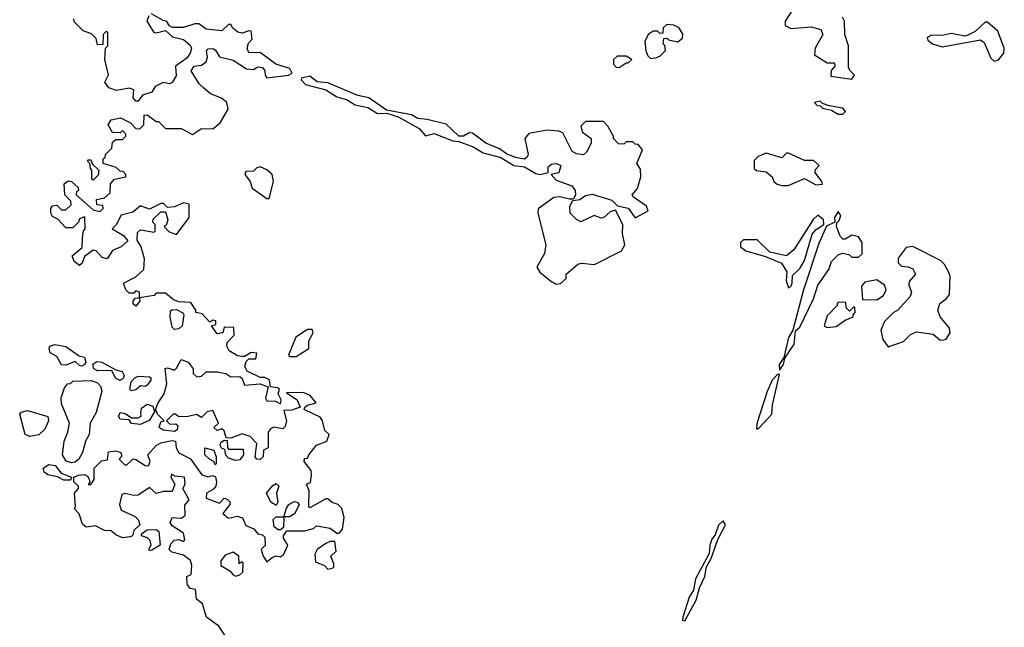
# Model space of a CAD drawing. Extents: x 2640764 to 2777785, y 718840 to 815082.
# Tile 32 of 148: x 2715510 to 2719870, y 726181 to 728871. Entities that reach past the tile are written whole.
import ezdxf

# ---------------------------------------------------------------- set-up
doc = ezdxf.new("R2010")
doc.units = 0

msp = doc.modelspace()

# ---------------------------------------------------------------- linework, layer by layer
at = {"layer": '0CON10XD'}
for points in [[(2718932.5, 728915), (2718900, 728865), (2718900, 728845), (2718925, 728832.5), (2719015, 728840), (2719057.3, 728827.3), (2719066.7, 728805), (2719032.5, 728745), (2719030, 728715), (2719085, 728680), (2719115, 728680), (2719120, 728675), (2719120, 728665), (2719103, 728647), (2719101.7, 728621.7), (2719195, 728607.5)], [(2716023.6, 726923.6), (2716065, 726896.7), (2716080, 726895), (2716087.5, 726915), (2716077.5, 726945), (2716115, 726986.2), (2716135, 726998), (2716185, 727007.5), (2716200, 727005), (2716203.3, 726975), (2716215, 726952.5), (2716266.4, 726926.4), (2716316.1, 726856.1), (2716345, 726846.7), (2716365, 726852.5), (2716377, 726847), (2716382, 726825), (2716378, 726805), (2716368.1, 726791.9), (2716336.7, 726775), (2716335, 726752.5), (2716395, 726730), (2716415, 726752.5), (2716428.3, 726748.3), (2716442.5, 726735), (2716440, 726725), (2716410, 726685), (2716435, 726663.3), (2716475, 726673.3), (2716496.1, 726666.1), (2716511.2, 726631.2), (2716546.1, 726616.1), (2716563.9, 726593.9), (2716585, 726590), (2716595, 726580), (2716597, 726543), (2716580, 726525), (2716587.5, 726495), (2716605, 726470), (2716629.3, 726490.7), (2716645, 726496.7), (2716665, 726493.3), (2716680, 726505), (2716696.7, 726545), (2716677.5, 726575), (2716677.5, 726585), (2716692.5, 726607.5), (2716771.7, 726608.3), (2716811.7, 726618.3), (2716825, 726630), (2716885, 726620), (2716915, 726597.5), (2716925, 726597.5), (2716940, 726615), (2716946.4, 726666.4), (2716937, 726707), (2716920, 726725), (2716893, 726733), (2716875, 726750), (2716865, 726750), (2716795, 726710), (2716790, 726715), (2716792.5, 726785), (2716780, 726815), (2716798.3, 726821.7), (2716802.5, 726855), (2716800, 726875), (2716770, 726915), (2716771.7, 726928.3), (2716785, 726930), (2716790, 726945), (2716825, 726987.5), (2716870, 727005), (2716880, 727035), (2716861.7, 727051.7), (2716851.2, 727095), (2716841.2, 727111.2), (2716770, 727145), (2716772.5, 727155), (2716785, 727163.8), (2716822.5, 727175), (2716796.4, 727206.4), (2716765, 727220), (2716691.7, 727218.3), (2716738.6, 727188.6), (2716752.5, 727155), (2716715, 727142.2), (2716680, 727140), (2716691.2, 727095), (2716685, 727070), (2716675, 727060), (2716635, 727066.7), (2716620.7, 727059.3), (2716610, 727045), (2716610, 726975), (2716590, 726965), (2716587.5, 726935), (2716575, 726923.3), (2716560, 726925), (2716552.5, 726935), (2716560, 726995), (2716530, 727025), (2716495, 727037.5), (2716445, 727017.5), (2716425, 727020), (2716415, 727050), (2716405, 727060), (2716385, 727052.5), (2716370, 727065), (2716390, 727085), (2716365, 727140), (2716340, 727135), (2716315, 727110), (2716293, 727123), (2716256.1, 727113.9), (2716215, 727112.5), (2716200, 727125), (2716190, 727125), (2716160, 727095), (2716175, 727080), (2716201.7, 727081.7), (2716210, 727075), (2716207.5, 727055), (2716195, 727047.5), (2716145, 727053.8), (2716127.5, 727065), (2716135, 727090), (2716150, 727095), (2716120, 727125), (2716115, 727140), (2716110, 727140), (2716085, 727097.5), (2716045, 727078.8), (2716005, 727082.5), (2715995, 727100), (2715955, 727102.5), (2715947.5, 727115), (2715955, 727132.5), (2715976.7, 727126.7), (2716005, 727107.5), (2716035, 727107.5), (2716047.5, 727115), (2716047, 727127), (2716049.3, 727150.7), (2716075, 727168.8), (2716099.3, 727159.3), (2716105, 727140), (2716110, 727140), (2716123.3, 727175), (2716150, 727215), (2716161.7, 727258.3), (2716153.9, 727326.1), (2716165, 727330), (2716195, 727320), (2716205, 727327.5), (2716225, 727366), (2716256, 727355), (2716277.5, 727325), (2716277.5, 727305), (2716295, 727290), (2716315, 727292.5), (2716335, 727311.2), (2716385, 727311.9), (2716422.5, 727305), (2716445, 727290), (2716485, 727291.2), (2716495, 727282.5), (2716505, 727252.5), (2716575, 727258.8), (2716610, 727245), (2716598, 727195), (2716604, 727184), (2716642.5, 727182.5), (2716665, 727170), (2716668, 727188), (2716653.9, 727213.9), (2716660, 727235), (2716651.7, 727241.7), (2716620, 727245), (2716616.7, 727276.7), (2716595, 727286.7), (2716575, 727287.5), (2716517.5, 727315), (2716507.5, 727335), (2716513, 727357), (2716525, 727370), (2716555, 727370), (2716560, 727395), (2716535, 727397.5), (2716505, 727380), (2716495, 727380), (2716475, 727382.5), (2716437.5, 727405), (2716427.5, 727425), (2716428.3, 727441.7), (2716460, 727475), (2716458.3, 727508.3), (2716415, 727510), (2716410, 727485), (2716385, 727480), (2716360, 727515), (2716378.3, 727521.7), (2716378.3, 727538.3), (2716365, 727540), (2716351.7, 727531.7), (2716318.3, 727568.3), (2716290, 727575), (2716290, 727585), (2716268.3, 727618.3), (2716215, 727622.5), (2716191.2, 727631.2), (2716155, 727660), (2716115, 727660), (2716105, 727650), (2716040, 727640), (2716042.5, 727625), (2716025, 727602.5), (2716013, 727613), (2716012.5, 727625), (2716021.7, 727638.3), (2716040, 727640), (2716040, 727665), (2716025, 727670), (2716015, 727660), (2715995, 727660), (2715980, 727675), (2715970, 727705), (2716025, 727732.5), (2716060, 727765), (2716063, 727813), (2716047.5, 727865), (2716030, 727895), (2716031.7, 727928.3), (2716045, 727940), (2716105, 727930), (2716110, 727935), (2716110, 727965), (2716100, 727975), (2716101.7, 727988.3), (2716135, 728020), (2716155, 728020), (2716166.7, 727985), (2716158.3, 727961.7), (2716150, 727955), (2716171.7, 727931.7), (2716205, 727920), (2716260, 727995), (2716260, 728055), (2716235, 728060), (2716195, 728042.5), (2716165, 728040), (2716147, 728057), (2716135, 728057.5), (2716085, 728032.5), (2716045, 728047.5), (2716010.7, 728019.3), (2715960, 728005), (2715937, 727963), (2715920, 727945), (2715970, 727915), (2715988.3, 727891.7), (2715960, 727865), (2715920.7, 727849.3), (2715897, 727813), (2715875, 727817.5), (2715848.3, 727848.3), (2715835, 727850), (2715797, 727823), (2715787, 727793), (2715775, 727782.5), (2715750.7, 727800.7), (2715742.5, 727825), (2715787, 727863), (2715787.5, 727905), (2715793, 727937), (2715800, 727945), (2715798.3, 727998.3), (2715775, 727990), (2715770, 727975), (2715745, 727950), (2715715, 727950), (2715678.3, 727988.3), (2715655, 728000), (2715647.5, 728015), (2715647.5, 728035), (2715655, 728047.5), (2715675, 728050), (2715695, 728030), (2715715, 728030), (2715738.3, 728051.7), (2715737, 728067), (2715710, 728095), (2715707.5, 728145), (2715725, 728157.5), (2715740, 728155), (2715768.3, 728128.3), (2715770, 728115), (2715761.7, 728108.3), (2715760, 728095), (2715835, 728030), (2715865, 728022.5), (2715880, 728035), (2715878.3, 728048.3), (2715851.7, 728051.7), (2715850, 728075), (2715885, 728082.5), (2715910, 728105), (2715912.5, 728145), (2715930, 728165), (2715980, 728175), (2715980, 728185), (2715968.3, 728198.3), (2715955, 728200), (2715937, 728217), (2715880, 728235), (2715880, 728255), (2715888.3, 728261.7), (2715890, 728275), (2715918.3, 728301.7), (2715921.7, 728328.3), (2715935, 728340), (2715965, 728340), (2715980, 728355), (2715980, 728365), (2715965, 728380), (2715955, 728370), (2715921.7, 728371.7), (2715902.5, 728405), (2715915, 728427.5), (2715957, 728437), (2716000, 728415), (2716025, 728390), (2716041.7, 728388.3), (2716060, 728405), (2716061.7, 728448.3), (2716075, 728450), (2716115, 728420), (2716125, 728420), (2716155, 728390), (2716225, 728388.8), (2716275, 728362.5), (2716315, 728388.8), (2716365, 728387.5), (2716397.5, 728415), (2716432.5, 728475), (2716427.5, 728505), (2716403.6, 728523.6), (2716355, 728542.5), (2716325, 728567.5), (2716305, 728587.5), (2716270, 728645), (2716282.5, 728665), (2716315, 728670), (2716335.8, 728684.2), (2716341.9, 728705), (2716337.1, 728732.9), (2716345, 728742.5), (2716365, 728744.4), (2716376.9, 728736.9), (2716395, 728707.5), (2716455, 728692.5), (2716515, 728653.8), (2716545, 728650), (2716565, 728662), (2716585, 728659.2), (2716596, 728645), (2716596.7, 728625), (2716605, 728613.3), (2716700, 728625), (2716716.2, 728633.8), (2716705.6, 728655.6), (2716644.4, 728674.4), (2716575, 728726.7), (2716525, 728724.2), (2716516.9, 728745), (2716523.1, 728766.9), (2716538.8, 728785), (2716535, 728820), (2716525, 728822.5), (2716495, 728811.2), (2716476.1, 728816.1), (2716453.6, 728833.6), (2716445, 728850), (2716435, 728850), (2716405, 728822.5), (2716335, 728830), (2716303, 728853), (2716285, 728853.3), (2716235, 728836.7), (2716187, 728837), (2716173.6, 728843.6), (2716160, 728865), (2716145, 728867.5), (2716093, 728897)], [(2716081.7, 728888.3), (2716072.5, 728865), (2716103.8, 728815), (2716115, 728812.5), (2716155, 728823.3), (2716186.7, 728795), (2716235, 728783.8), (2716265, 728758.8), (2716270.8, 728745), (2716265, 728723.3), (2716249.7, 728700.3), (2716200, 728665), (2716203, 728623), (2716185, 728592.5), (2716175, 728587.5), (2716145, 728592.5), (2716110, 728575), (2716095, 728550), (2716053.3, 728536.7), (2716035, 728510), (2716025, 728510), (2716012.5, 728525), (2716015, 728560), (2715995, 728567.5), (2715938.3, 728558.3), (2715905, 728570), (2715887.5, 728595), (2715903, 728627), (2715887.5, 728695), (2715890, 728745), (2715900, 728755), (2715900, 728815), (2715895, 728820), (2715880, 728805), (2715878.3, 728761.7), (2715855, 728760), (2715848.3, 728788.3), (2715828.3, 728808.3), (2715791.7, 728821.7), (2715751.7, 728861.7), (2715750, 728875)], [(2719195, 728607.5), (2719206.7, 728625), (2719186.2, 728646.2), (2719180.7, 728660.7), (2719180, 728755), (2719163.3, 728805), (2719162.5, 728865), (2719153, 728883)], [(2718305, 728700), (2718325, 728702.5), (2718345, 728710), (2718370, 728735), (2718367, 728757), (2718360, 728765), (2718361.7, 728788.3), (2718375, 728790), (2718382.5, 728782.5), (2718425, 728772.5), (2718445, 728790), (2718447, 728807), (2718430, 728835), (2718407, 728847), (2718375, 728850), (2718360, 728835), (2718358.3, 728811.7), (2718345, 728810), (2718335, 728820), (2718315, 728820), (2718292.5, 728805), (2718277.5, 728775), (2718283, 728733), (2718291.7, 728711.7), (2718305, 728700)], [(2719825, 728687.5), (2719845, 728693.3), (2719867.7, 728722.3), (2719870, 728745), (2719840.7, 728820.7), (2719795, 728860), (2719785, 728860), (2719741.2, 728818.8), (2719708, 728802), (2719695, 728798.8), (2719635, 728810), (2719595, 728801.2), (2719547, 728803), (2719528.3, 728791.7), (2719530.7, 728780.7), (2719552.5, 728765), (2719595, 728750.8), (2719765, 728782.5), (2719780.7, 728770.7), (2719810.5, 728700.5), (2719825, 728687.5)], [(2718165, 728660), (2718195, 728680), (2718205, 728680), (2718220, 728695), (2718195, 728710), (2718155, 728710), (2718140, 728695), (2718140, 728675), (2718151.7, 728661.7), (2718165, 728660)], [(2717885, 727700), (2717905, 727702.5), (2717930, 727725), (2717930, 727745), (2717981.2, 727788.8), (2717997.5, 727792.5), (2718055, 727787.5), (2718175, 727847.5), (2718190, 727875), (2718180, 727925), (2718181.2, 727965), (2718148, 728028), (2718125, 728020), (2718095, 727993.8), (2718085, 727992), (2718053.6, 728003.6), (2717995, 727976.7), (2717975, 727986.2), (2717948, 728015), (2717946, 728045), (2717960, 728070), (2717990, 728075), (2718015, 728092.5), (2718045, 728098.8), (2718132, 728072), (2718157.5, 728047.5), (2718205, 728036), (2718235, 727994), (2718292.5, 728025), (2718285.9, 728045.9), (2718227.5, 728085), (2718222.5, 728095), (2718245.9, 728124.1), (2718260, 728175), (2718259.3, 728209.3), (2718242.5, 728235), (2718267.5, 728295), (2718248.3, 728318.3), (2718235, 728320), (2718225, 728330), (2718195, 728330), (2718185, 728320), (2718161.7, 728321.7), (2718140, 728345), (2718140, 728355), (2718115, 728400), (2718095, 728420), (2718015, 728420), (2717995, 728400), (2718000, 728375), (2718040, 728345), (2718040, 728325), (2718020, 728285), (2718007, 728273), (2717975, 728277.5), (2717957, 728287), (2717921.7, 728358.3), (2717915, 728370), (2717897, 728377), (2717845, 728382.5), (2717765, 728366.7), (2717747.5, 728345), (2717761.2, 728275), (2717757.3, 728262.7), (2717745, 728254), (2717705, 728260.8), (2717665, 728276.7), (2717635, 728300), (2717574.5, 728324.5), (2717515, 728369.2), (2717499.7, 728370.3), (2717475, 728356), (2717455, 728356), (2717398.7, 728408.7), (2717315, 728430), (2717273, 728433), (2717245, 728450), (2717135, 728470), (2717055.9, 728525.9), (2717007.5, 728535), (2716875, 728592), (2716826.7, 728596.7), (2716795, 728621.2), (2716757.5, 728612.5), (2716756.7, 728605), (2716775, 728583.8), (2716865, 728560), (2716915, 728530), (2716957.3, 728517.3), (2716995, 728494.4), (2717052.1, 728482.1), (2717095, 728456), (2717135, 728457.5), (2717155, 728452), (2717189.1, 728439.1), (2717278.7, 728388.7), (2717306.7, 728356.7), (2717345, 728366.7), (2717427.5, 728335), (2717455, 728332), (2717517.7, 728307.7), (2717562.4, 728282.4), (2717640.8, 728260.8), (2717697.5, 728225), (2717745, 728219.4), (2717795, 728190), (2717815, 728185.7), (2717850, 728195), (2717850, 728220), (2717865, 728231.2), (2717885, 728233.8), (2717905.9, 728225.9), (2717897.1, 728192.9), (2717863.3, 728185), (2717885, 728160), (2717955.6, 728135.6), (2717970, 728115), (2717970.8, 728095), (2717963, 728077), (2717945, 728075.8), (2717902.5, 728087.5), (2717875.9, 728084.1), (2717806.4, 728033.6), (2717803.9, 728013.9), (2717840, 727875), (2717834, 727836), (2717800, 727775), (2717813.6, 727753.6), (2717860, 727715), (2717885, 727700)], [(2719155, 728452.5), (2719166.7, 728465), (2719155, 728480), (2719095, 728490), (2719065, 728500), (2719055, 728510), (2719030, 728505), (2719041.7, 728491.7), (2719055, 728490), (2719065, 728480), (2719105, 728470), (2719135, 728452.5), (2719155, 728452.5)], [(2718885, 728136.7), (2718913, 728137), (2718985, 728167.5), (2719035, 728140), (2719065, 728142.5), (2719062.5, 728155), (2719032.5, 728195), (2719033, 728207), (2719050, 728225), (2719025, 728247.5), (2718985, 728247.5), (2718915, 728280), (2718905, 728280), (2718885, 728260), (2718815, 728280), (2718780, 728265), (2718763, 728247), (2718761.7, 728211.7), (2718773.3, 728203.3), (2718815, 728197.5), (2718842.5, 728175), (2718850, 728155), (2718863.6, 728143.6), (2718885, 728136.7)], [(2715835, 728160), (2715830, 728165), (2715830, 728205), (2715823, 728213), (2715820, 728235), (2715810, 728245), (2715815, 728250), (2715825, 728250), (2715831.7, 728231.7), (2715860, 728205), (2715857, 728183), (2715835, 728160)], [(2716615, 728080), (2716633.3, 728155), (2716627.5, 728185), (2716605, 728206.2), (2716575, 728220), (2716560, 728215), (2716545, 728200), (2716510.7, 728199.3), (2716507.5, 728185), (2716530, 728155), (2716540, 728125), (2716605, 728080), (2716615, 728080)], [(2718915, 727683.3), (2718925, 727690), (2718930, 727705), (2718931.5, 727738.5), (2718965, 727769.5), (2718984.6, 727805), (2719018.5, 727921.5), (2719037.1, 727942.9), (2719071.2, 727965), (2719069.4, 727985), (2719045, 728005.8), (2719023.3, 727986.7), (2718937.6, 727852.4), (2718905, 727825.8), (2718832, 727842), (2718775, 727896.7), (2718715, 727896), (2718702, 727885), (2718701.2, 727865), (2718725, 727847.5), (2718812.3, 727822.3), (2718883, 727793), (2718906.9, 727755), (2718904.2, 727714.2), (2718915, 727683.3)], [(2718875, 727320), (2718892, 727345), (2718897.5, 727372.5), (2718940, 727435), (2718945.9, 727494.1), (2718965, 727510), (2719024.6, 727635.4), (2719044.2, 727695), (2719092.5, 727765), (2719105, 727800), (2719135, 727830), (2719153, 727837), (2719181.7, 727831.7), (2719195, 727820), (2719225, 727820), (2719240, 727835), (2719240, 727885), (2719225, 727910), (2719195, 727917.5), (2719165, 727900), (2719155, 727900), (2719143, 727913), (2719127.5, 727955), (2719128.3, 727971.7), (2719138.3, 727981.7), (2719145.7, 728004.3), (2719135, 728021.2), (2719118.8, 727995), (2719120, 727975), (2719083.3, 727956.7), (2719049.2, 727880.8), (2718981.4, 727675), (2718934.2, 727495.8), (2718915, 727463.3), (2718893.9, 727376.1), (2718872.9, 727345), (2718875, 727320)], [(2719355, 727422.5), (2719423.6, 727446.4), (2719455, 727477.5), (2719480.7, 727489.3), (2719555, 727478.8), (2719583.9, 727453.9), (2719595, 727452.5), (2719613, 727457), (2719630, 727485), (2719626.7, 727505), (2719586.2, 727555), (2719575.8, 727585), (2719583.8, 727615), (2719613.9, 727636.1), (2719626.7, 727655), (2719630, 727735), (2719623.3, 727755), (2719605, 727787.5), (2719587.5, 727805), (2719465, 727867.5), (2719435, 727862.5), (2719400, 727815), (2719400, 727795), (2719415, 727780), (2719445, 727777.5), (2719465, 727767.5), (2719476.7, 727745), (2719448.3, 727711.7), (2719447.5, 727695), (2719458.8, 727665), (2719453.3, 727645), (2719396.4, 727583.6), (2719380, 727575), (2719340, 727535), (2719323, 727497), (2719332.5, 727455), (2719355, 727422.5)], [(2719305, 727630), (2719335, 727650), (2719347.5, 727675), (2719340, 727695), (2719305, 727720), (2719251.7, 727708.3), (2719238.3, 727691.7), (2719241.7, 727631.7), (2719305, 727630)], [(2719085, 727507.5), (2719125, 727512.5), (2719165, 727540), (2719200, 727555), (2719200, 727565), (2719210, 727575), (2719208.3, 727598.3), (2719201.7, 727598.3), (2719185, 727580), (2719170, 727595), (2719168.3, 727618.3), (2719135, 727620), (2719130, 727615), (2719130, 727605), (2719085, 727560), (2719072.5, 727515), (2719085, 727507.5)], [(2716195, 727500), (2716185, 727510), (2716176.7, 727555), (2716177.5, 727582.5), (2716183, 727587), (2716205, 727587.5), (2716233, 727573), (2716237.5, 727565), (2716230, 727515), (2716215, 727502.5), (2716195, 727500)], [(2716735, 727380), (2716790, 727415), (2716790.7, 727449.3), (2716810, 727485), (2716805, 727500), (2716785, 727500), (2716732.5, 727465), (2716700, 727385), (2716705, 727380), (2716735, 727380)], [(2715785, 727336.7), (2715775, 727340), (2715755, 727357.5), (2715715, 727341.2), (2715695, 727343.3), (2715675, 727380), (2715645, 727396.7), (2715640, 727415), (2715644.2, 727425.8), (2715665, 727432.5), (2715715, 727424), (2715773, 727383), (2715796.4, 727376.4), (2715803.3, 727355), (2715795, 727343.3), (2715785, 727336.7)], [(2715955, 727273.8), (2715934.4, 727284.4), (2715917.5, 727317.5), (2715855, 727316), (2715838.8, 727325), (2715834, 727346), (2715851.7, 727358.3), (2715874.2, 727354.2), (2715932.5, 727322.5), (2715963.6, 727313.6), (2715973.3, 727295), (2715968, 727282), (2715955, 727273.8)], [(2716005, 727227.5), (2715997.5, 727235), (2716003, 727267), (2716020, 727285), (2716035, 727292.5), (2716085, 727290), (2716090, 727285), (2716090, 727275), (2716075, 727252.5), (2716065, 727247.5), (2716045, 727250), (2716025, 727232.5), (2716005, 727227.5)], [(2718775, 727057.5), (2718785, 727063.3), (2718840.9, 727125), (2718843.7, 727166.3), (2718875, 727300), (2718865, 727300), (2718842.2, 727275), (2718819.5, 727225), (2718775, 727087.5), (2718772.7, 727062.7), (2718775, 727057.5)], [(2715739.3, 726909.3), (2715716.4, 726916.4), (2715700, 726945), (2715706.2, 727005), (2715723.8, 727045), (2715730, 727085), (2715695, 727170), (2715693.6, 727196.4), (2715708.3, 727241.7), (2715721.7, 727258.3), (2715735, 727260), (2715745, 727270), (2715827, 727273), (2715855, 727262.5), (2715868.3, 727248.3), (2715873, 727227), (2715848.8, 727131.2), (2715822.5, 727085), (2715817.5, 727035), (2715801.2, 727005), (2715788.8, 726955), (2715771.2, 726925), (2715755, 726912), (2715739.3, 726909.3)], [(2715555.6, 727025.6), (2715534.6, 727034.6), (2715510, 727125), (2715516, 727134), (2715545, 727141.4), (2715634.3, 727114.3), (2715637.5, 727095), (2715621.8, 727058.2), (2715595, 727032.9), (2715555.6, 727025.6)], [(2716465, 726920), (2716435, 726930), (2716423, 726943), (2716418.3, 726968.3), (2716403.6, 726973.6), (2716397.5, 726985), (2716400.7, 726999.3), (2716415, 727010), (2716428.3, 727008.3), (2716430, 726975), (2716435, 726970), (2716500, 726970), (2716501.2, 726945), (2716485, 726922.5), (2716465, 726920)], [(2716425, 726137.5), (2716392.5, 726185), (2716336.7, 726225), (2716320, 726285), (2716292.5, 726305), (2716288.3, 726348.3), (2716265, 726352.5), (2716251.7, 726371.7), (2716250, 726405), (2716270, 726415), (2716272.5, 726455), (2716267, 726477), (2716235, 726500), (2716183, 726513), (2716172.5, 726525), (2716179.3, 726550.7), (2716193.9, 726566.1), (2716215, 726570), (2716235, 726560), (2716241.7, 726568.3), (2716235, 726597.5), (2716185, 726630), (2716176.7, 726645), (2716185, 726666.7), (2716225, 726663.3), (2716242.5, 726675), (2716241.7, 726721.7), (2716260, 726745), (2716232.5, 726795), (2716242.5, 726815), (2716240, 726845), (2716195, 726850), (2716181.7, 726858.3), (2716180, 726845), (2716197.5, 726815), (2716185, 726782.5), (2716145, 726782.5), (2716115, 726772.5), (2716085, 726800), (2716035, 726765.8), (2716015, 726764), (2715975, 726772.5), (2715961.7, 726768.3), (2715952.5, 726725), (2715959.3, 726699.3), (2716021.7, 726671.7), (2716036.7, 726655), (2716042.5, 726635), (2716015, 726610), (2716010, 726585), (2715999.3, 726580.7), (2715965, 726576.7), (2715935, 726590), (2715915, 726607.5), (2715885, 726608.8), (2715845, 726630), (2715804.4, 726624.4), (2715787.7, 726637.7), (2715773.6, 726683.6), (2715752.5, 726705), (2715757.5, 726715), (2715752.5, 726775), (2715770, 726795), (2715770, 726805), (2715750, 726825), (2715750, 726845), (2715770, 726855), (2715796.7, 726856.7), (2715810, 726850), (2715817, 726837), (2715820, 726825), (2715812.5, 726812.5), (2715825, 726812.5), (2715840, 726835), (2715840, 726885), (2715871.7, 726918.3), (2715898.3, 726921.7), (2715903, 726957), (2715935, 726962.5), (2715957.5, 726955), (2715961.7, 726938.3), (2715950, 726925), (2715975, 726900), (2715985, 726900), (2716013, 726927), (2716023.6, 726923.6)], [(2716375, 726900), (2716370, 726915), (2716350, 726925), (2716330, 726945), (2716330, 726975), (2716370, 726965), (2716380, 726935), (2716380, 726905), (2716375, 726900)], [(2715735, 726832.5), (2715705, 726832.5), (2715677, 726847), (2715635, 726856), (2715617.7, 726867.7), (2715613.3, 726885), (2715638.8, 726901.2), (2715667.7, 726897.7), (2715693.3, 726863.3), (2715740, 726845), (2715735, 726832.5)], [(2716645, 726720), (2716622.5, 726735), (2716602.5, 726775), (2716630.7, 726809.3), (2716645, 726817.5), (2716657.5, 726805), (2716647.5, 726775), (2716652.5, 726735), (2716645, 726720)], [(2716665, 726612.5), (2716655, 726612.5), (2716637.5, 726625), (2716631.7, 726658.3), (2716645, 726670), (2716680, 726670), (2716691.2, 726708.8), (2716702.5, 726725), (2716725, 726737.5), (2716740, 726735), (2716747, 726723), (2716726.4, 726683.6), (2716705, 726670), (2716680, 726670), (2716677.5, 726622.5), (2716665, 726612.5)], [(2718455, 726208.8), (2718505, 726301.2), (2718520, 726355), (2718544.4, 726405), (2718551.2, 726448.8), (2718572, 726485), (2718601.1, 726568.9), (2718636, 726635), (2718625, 726652.5), (2718605, 726633.3), (2718589.4, 726590.6), (2718575, 726571.2), (2718565.7, 726545), (2718562.5, 726507.5), (2718502.9, 726395), (2718494.3, 726345), (2718474.2, 726314.2), (2718446, 726225), (2718445, 726212.5), (2718455, 726208.8)], [(2716085, 726520), (2716082.5, 726525), (2716092.5, 726545), (2716087.5, 726565), (2716076.1, 726576.1), (2716050, 726585), (2716050, 726595), (2716075, 726612.5), (2716115, 726613.3), (2716126.7, 726605), (2716132.5, 726545), (2716095, 726522.5), (2716085, 726520)], [(2716875, 726437.5), (2716895, 726442.5), (2716901.7, 726448.3), (2716901.7, 726461.7), (2716887.5, 726495), (2716911.7, 726518.3), (2716905, 726560), (2716885, 726560), (2716865, 726551.2), (2716826.7, 726525), (2716817.5, 726505), (2716820, 726470), (2716860, 726455), (2716875, 726437.5)], [(2716465, 726407.5), (2716485, 726412.5), (2716497.5, 726425), (2716500, 726465), (2716495, 726470), (2716481.7, 726461.7), (2716480, 726495), (2716455, 726513.3), (2716419.5, 726500.5), (2716400, 726475), (2716400, 726455), (2716441.2, 726431.2), (2716455, 726412.5), (2716465, 726407.5)]]:
    msp.add_lwpolyline(points, dxfattribs=at)

doc.saveas('drawing.dxf')
